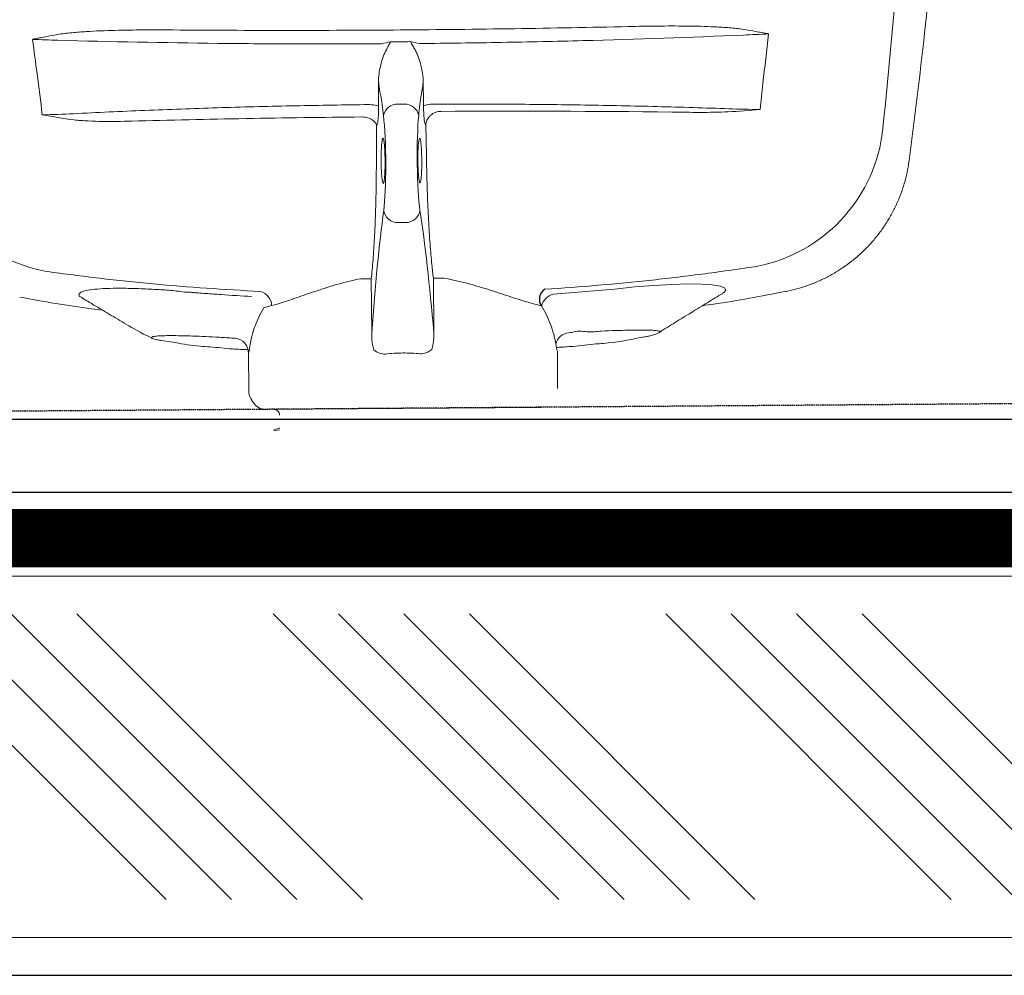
# Model space of a CAD drawing. Header units: millimetres. Extents: x 1277566 to 1493426, y 1039116 to 1145896.
# Tile 129 of 151: x 1404838 to 1405175, y 1133656 to 1133984. Entities that reach past the tile are written whole.
import ezdxf

# ---------------------------------------------------------------- set-up
doc = ezdxf.new("R2010")
doc.units = ezdxf.units.MM
doc.linetypes.add('11aa1PB-bd$0$11aa1PB-af$0$TRATTEGGIATA', pattern=[0.75, 0.5, -0.25])
for name, color, linetype, lineweight in [('CIVIL WALL HATCH', 7, 'Continuous', 5), ('CKD Equipments', 252, 'Continuous', 0), ('FRONT COUNTER', 214, 'Continuous', 18), ('PLASTER', 252, 'Continuous', 9), ('tile finish', 32, 'Continuous', 9)]:
    doc.layers.add(name, color=color, linetype=linetype, lineweight=lineweight)
for name, color, linetype in [('FAINTEQUIP', 253, 'Continuous'), ('kitchen equip1', 8, 'Continuous'), ('TEXT50', 7, 'Continuous')]:
    doc.layers.add(name, color=color, linetype=linetype)

# ---------------------------------------------------------------- blocks, each defined once
blk = doc.blocks.new('G$C4DC229AB')
at = {"linetype": 'Continuous', "lineweight": 0}
for p, q in [((473.7274041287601, 640.5722889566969), (473.7287915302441, 640.5850702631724)), ((535.0413144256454, 632.4629787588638), (535.040756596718, 632.458000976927)), ((548.1519939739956, 615.5083387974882), (548.1513136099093, 615.5085599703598)), ((571.6227456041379, 605.7388782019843), (571.7597850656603, 605.7333850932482)), ((576.0234019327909, 602.5521005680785), (575.730023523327, 602.7998436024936)), ((577.0521929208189, 601.5153798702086), (576.0234019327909, 602.5521005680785)), ((576.8499047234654, 601.7473810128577), (576.404620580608, 602.1679360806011)), ((607.8508065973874, 588.7900537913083), (597.4910741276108, 581.17581680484)), ((616.4488303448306, 587.8729700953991), (672.3185128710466, 511.8581356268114)), ((568.7652284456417, 584.5735022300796), (582.5114035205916, 568.5646712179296)), ((588.1095031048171, 567.606144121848), (589.1100223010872, 564.9725635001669)), ((617.1483601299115, 543.0654208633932), (602.1487963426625, 532.040982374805)), ((602.1487963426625, 532.040982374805), (599.9969587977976, 534.9687164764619)), ((614.7634653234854, 514.8777924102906), (629.7630291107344, 525.9022308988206)), ((676.2967632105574, 518.1121178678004), (674.9730342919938, 519.3764106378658)), ((675.2353267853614, 519.7964619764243), (676.7039373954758, 518.3937697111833)), ((676.2967632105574, 518.1121178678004), (676.3071860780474, 518.1021638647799)), ((616.915302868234, 511.9500583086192), (614.7634653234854, 514.8777924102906)), ((593.7491405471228, 511.1039547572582), (592.2736089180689, 513.1115246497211)), ((672.2778378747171, 505.4760391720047), (672.9016470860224, 506.9657807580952)), ((660.2672160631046, 495.7641329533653), (670.6269965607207, 503.3784052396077)), ((561.0622917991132, 499.1190145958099), (560.9079735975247, 498.7328320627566)), ((585.2543334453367, 498.8675941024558), (585.2652094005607, 498.8714158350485)), ((642.300874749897, 492.6024754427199), (644.5156770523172, 490.8613734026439)), ((560.8921679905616, 487.1796400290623), (559.631407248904, 488.8949982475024)), ((658.7452350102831, 489.0114784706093), (659.0490518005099, 488.5243910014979)), ((570.6625965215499, 485.4610972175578), (571.0771311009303, 485.4930851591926)), ((674.2600131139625, 468.8939267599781), (671.9630718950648, 473.2647145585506)), ((674.2600131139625, 468.8939267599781), (674.4107235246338, 468.5355921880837)), ((690.5678841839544, 420.8521953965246), (690.5728760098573, 420.85124104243))]:
    blk.add_line(p, q, dxfattribs=at)
at = {"linetype": 'Continuous', "lineweight": 0, "flags": 128}
blk.add_lwpolyline([(548.1380011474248, 615.4778598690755), (547.7522469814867, 615.6574955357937), (546.6217362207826, 615.732868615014), (546.2551019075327, 614.9405808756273), (546.6801465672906, 613.3536147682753), (547.9083388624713, 610.9161084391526), (549.8549866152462, 607.8068993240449), (552.5743483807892, 603.9484911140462), (555.8861110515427, 599.6099149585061), (559.8553051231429, 594.721462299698), (564.0951147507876, 589.7673552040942), (568.7635127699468, 584.5743771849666), (568.7635480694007, 584.5743291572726), (568.7635480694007, 584.5743291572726)], dxfattribs=at)
at = {"linetype": 'Continuous', "lineweight": 0}
for centre, radius, start, end in [((497.0376298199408, 580.1601169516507), 53.91630192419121, 47.38658765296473, 117.2557328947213), ((593.8587829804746, 583.8782127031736), 4.951872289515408, 219.7497538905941, 293.8630283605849), ((464.6776438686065, 582.7977949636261), 7.29177393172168, 287.949099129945, 288.2717857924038), ((586.2292769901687, 573.4516268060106), 6.140433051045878, 232.7370310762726, 287.8306234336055), ((620.6861911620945, 539.7313214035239), 6.427729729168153, 37.33129970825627, 75.51159090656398), ((627.6371192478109, 530.274069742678), 6.4277297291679, 357.1189870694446, 35.29927826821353), ((674.8175936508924, 519.1791731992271), 0.2500000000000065, 46.31528900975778, 127.2346877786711), ((588.2442165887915, 510.2730693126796), 4.928775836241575, 35.16230494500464, 118.3981860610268), ((672.3493696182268, 515.1932332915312), 2.000000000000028, 126.315288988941, 216.3152889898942), ((589.8372189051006, 508.10567186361), 4.928775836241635, 314.232391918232, 37.46827303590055), ((668.28966325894, 508.8969961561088), 4.999999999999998, 337.2790455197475, 36.31528898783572), ((667.6658491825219, 507.4072512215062), 4.999999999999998, 306.3152889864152, 337.2790455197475), ((568.3934205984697, 508.4541002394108), 18.58669435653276, 213.5384143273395, 228.5128488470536), ((563.4119417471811, 491.9474376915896), 4.858994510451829, 137.8802202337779, 218.9177356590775), ((662.9174901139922, 491.6189406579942), 4.920017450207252, 122.5932598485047, 212.0034352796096), ((645.4490342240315, 488.4997298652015), 5.171404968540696, 127.5001060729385, 202.1239411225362), ((564.9340241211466, 489.8765320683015), 4.858994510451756, 213.7128423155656, 294.7503577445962), ((582.1945344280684, 489.7175281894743), 18.61101203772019, 204.1344574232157, 219.0883088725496), ((629.308651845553, 400.194762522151), 53.91689462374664, 315.3752850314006, 25.24355037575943)]:
    blk.add_arc(centre, radius, start, end, dxfattribs=at)
for centre, major_axis, ratio, start_param, end_param in [((755.6735612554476, 625.7427205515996), (192.1217777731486, 141.2064211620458), 0.08748866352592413, 2.30972453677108, 2.586363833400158), ((750.0243602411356, 633.4288762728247), (192.1217777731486, 141.2064211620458), 0.08748866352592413, 3.696821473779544, 3.97346077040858), ((571.659306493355, 505.2866810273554), (16.11540557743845, 11.84456428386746), 0.08748866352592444, 3.824131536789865, 5.727956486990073), ((580.1270931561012, 493.7656311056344), (16.11540557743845, 11.84456428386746), 0.08748866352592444, 0.5552288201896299, 2.459053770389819), ((565.1263731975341, 500.6669137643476), (12.08655418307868, 8.883423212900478), 0.0874886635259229, 3.449035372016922, 3.87185766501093), ((489.8781704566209, 435.7269765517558), (95.08883290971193, 69.88876504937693), 0.08748866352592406, 0.6825388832, 0.7302650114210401), ((489.3250820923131, 436.4794941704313), (95.08883290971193, 69.88876504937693), 0.08748866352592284, 5.552920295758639, 5.600646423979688), ((573.7677019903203, 488.9097469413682), (12.08655418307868, 8.883423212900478), 0.08748866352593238, 2.41132764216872, 2.834152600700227)]:
    blk.add_ellipse(centre, major_axis=major_axis, ratio=ratio, start_param=start_param, end_param=end_param, dxfattribs=at)
for points, knots in [([(535.0969242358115, 632.518608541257), (535.0300674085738, 632.5857379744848), (534.0593556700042, 633.5604077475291), (532.0027137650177, 635.2567674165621), (528.9288975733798, 637.5757984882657), (525.6689911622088, 639.6461253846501), (522.2675924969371, 641.482363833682), (518.6170809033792, 643.1193815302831), (514.7411731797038, 644.512197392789), (510.6726013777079, 645.6161985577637), (506.5804793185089, 646.3861261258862), (502.4927215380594, 646.8292245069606), (498.4324449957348, 646.95492555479), (494.4218827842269, 646.7734675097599), (490.4821217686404, 646.2968209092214), (486.6338331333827, 645.5367135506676), (482.8941370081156, 644.510743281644), (479.2875684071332, 643.2212859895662), (476.2268241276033, 641.9118283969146), (474.4247266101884, 640.9379105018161), (473.7320045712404, 640.5635387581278)], [0, 0, 0, 0, 0.004299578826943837, 0.06242670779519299, 0.1206818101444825, 0.1790376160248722, 0.2374737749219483, 0.29597378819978, 0.3604418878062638, 0.4241876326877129, 0.4870968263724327, 0.5492227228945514, 0.6106058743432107, 0.6712756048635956, 0.7312507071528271, 0.7905402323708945, 0.8491464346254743, 0.9070627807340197, 0.9642751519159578, 1, 1, 1, 1]), ([(473.7430007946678, 640.5593968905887), (460.8284726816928, 633.5160633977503), (434.1662273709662, 618.9749912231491), (394.6168823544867, 595.4218041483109), (362.2338644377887, 575.2536825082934), (343.612555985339, 562.6541532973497), (344.7059335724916, 563.3880011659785)], [0, 0, 0, 0, 0.2783197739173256, 0.5745955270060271, 0.8708712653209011, 1, 1, 1, 1]), ([(555.6654318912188, 612.3676671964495), (554.7855296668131, 613.2902113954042), (548.1606081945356, 620.236190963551), (541.1555454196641, 626.8039683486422), (535.0808740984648, 632.4994332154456)], [0, 0, 0, 0, 0.1328170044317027, 1, 1, 1, 1]), ([(404.4375258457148, 587.4009564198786), (415.6377717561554, 594.431153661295), (426.8966639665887, 601.3379108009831), (449.532888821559, 614.9022863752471), (460.911982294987, 621.5608865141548), (472.3459674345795, 628.0901626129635)], [0, 0, 0, 0, 0.5, 0.5, 1, 1, 1, 1]), ([(533.5415684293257, 619.8392056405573), (537.7931749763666, 615.4728200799), (546.2963865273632, 606.7400505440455), (558.7386872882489, 593.2124327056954), (570.9660817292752, 579.4060068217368), (578.8855152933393, 569.9428024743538), (582.8452316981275, 565.2112007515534)], [0, 0, 0, 0, 0.2495030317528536, 0.4990059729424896, 0.749503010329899, 1, 1, 1, 1]), ([(571.7599653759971, 605.7389268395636), (569.7850252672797, 606.542261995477), (565.8093867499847, 608.1594098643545), (559.7656681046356, 610.6553861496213), (553.866782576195, 613.1150020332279), (550.0106026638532, 614.7299977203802), (548.1828177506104, 615.4954870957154)], [0, 0, 0, 0, 0.2528454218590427, 0.5089885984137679, 0.767266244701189, 0.9999999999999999, 0.9999999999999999, 0.9999999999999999, 0.9999999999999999]), ([(589.3294548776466, 581.5469964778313), (589.3294351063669, 581.5470066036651), (587.8028276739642, 582.328866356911), (586.3203889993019, 585.8300373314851), (582.9389181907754, 589.3943838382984), (580.0878246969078, 593.2062408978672), (577.4669615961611, 596.5609388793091), (575.2452437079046, 599.550588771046), (573.4917268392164, 602.006102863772), (572.2232727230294, 603.9288169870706), (571.5287982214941, 605.1880092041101), (571.3188185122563, 605.8122347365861), (571.5465980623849, 605.7572573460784), (571.6227456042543, 605.7388782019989)], [0, 0, 0, 0, 1.33129117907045e-06, 0.1027940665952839, 0.2081409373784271, 0.3128483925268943, 0.4203724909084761, 0.5246478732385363, 0.6317688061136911, 0.7361117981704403, 0.84331135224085, 0.9476184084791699, 1, 1, 1, 1]), ([(575.747269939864, 602.8199074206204), (575.4571457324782, 603.0882399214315), (574.7045267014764, 603.7843284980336), (573.8220170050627, 604.5133632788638), (572.9561773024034, 605.1230089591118), (572.3720163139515, 605.50076268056), (571.8857982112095, 605.6999535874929), (571.7669544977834, 605.7486407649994)], [0, 0, 0, 0, 0.2160231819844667, 0.5603915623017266, 0.7639734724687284, 0.9423092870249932, 1, 1, 1, 1]), ([(587.7393690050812, 590.4314805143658), (587.1914031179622, 591.096906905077), (583.8354546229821, 595.1722275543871), (580.1423119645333, 598.6257529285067), (577.0521929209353, 601.5153798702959)], [0, 0, 0, 0, 0.1632819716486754, 1, 1, 1, 1]), ([(596.6562198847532, 580.1841177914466), (596.5641089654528, 580.2964921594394), (596.4719980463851, 580.4088665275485), (596.3798871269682, 580.5212408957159), (595.2658207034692, 581.8803904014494), (592.4864826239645, 585.2711540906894), (589.5053964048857, 588.4866612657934), (587.7192450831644, 590.4132685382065)], [-0.03314131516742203, -0.03314131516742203, -0.03314131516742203, -0.03314131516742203, 0, 0, 0, 0.4008387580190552, 1, 1, 1, 1]), ([(590.0515628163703, 580.7118087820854), (589.7996221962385, 580.9811987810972), (589.5476679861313, 581.2506033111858), (589.329519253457, 581.5474121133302), (589.3295074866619, 581.5474281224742)], [0, 0, 0, 0, 0.9999460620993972, 0.9999999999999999, 0.9999999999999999, 0.9999999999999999, 0.9999999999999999]), ([(597.4910741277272, 581.1758168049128), (597.2582048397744, 580.8796994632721), (597.1072987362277, 580.6903369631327), (596.6127267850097, 580.1311504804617), (596.2800354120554, 579.773911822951), (595.8620700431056, 579.3496486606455)], [0, 0, 0, 0, 0.5, 0.5, 1, 1, 1, 1]), ([(552.9011187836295, 498.1850253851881), (547.9239446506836, 505.0224766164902), (542.9905192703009, 511.8665834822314), (533.211378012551, 525.5681253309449), (528.3623036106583, 532.4304189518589), (518.7791342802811, 546.1317813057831), (514.0536249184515, 552.9584476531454), (504.7413126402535, 566.5552763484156), (500.1535965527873, 573.3267411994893), (495.6359647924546, 580.0705129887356)], [0, 0, 0, 0, 0.25, 0.25, 0.5, 0.5, 0.75, 0.75, 1, 1, 1, 1]), ([(508.0285127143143, 564.8727396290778), (506.175310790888, 567.5375347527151), (504.3108628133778, 570.1880363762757), (501.4705128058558, 574.121880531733), (500.5164486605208, 575.426020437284), (498.5807372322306, 578.0108324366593), (497.6008960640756, 579.2927784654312), (496.5867763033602, 580.5485405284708)], [0, 0, 0, 0, 0.4999999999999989, 0.4999999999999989, 0.7499999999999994, 0.7499999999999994, 1, 1, 1, 1]), ([(595.8620700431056, 579.3496486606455), (595.0376776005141, 578.5128344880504), (594.2575099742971, 577.6433499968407), (592.7818791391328, 575.8312463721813), (592.0866737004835, 574.888787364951), (590.7871466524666, 572.9323599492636), (590.1816859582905, 571.9166094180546), (589.0697606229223, 569.8152399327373), (588.5629424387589, 568.7293348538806), (588.1094955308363, 567.6061390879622)], [0, 0, 0, 0, 0.25, 0.25, 0.5, 0.5, 0.75, 0.75, 1, 1, 1, 1]), ([(466.924763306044, 575.8609001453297), (466.9042969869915, 575.923337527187), (466.8838363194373, 575.9857513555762), (466.8633793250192, 576.0481403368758), (466.8596209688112, 576.0596024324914), (466.8558627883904, 576.0710637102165), (466.8521046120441, 576.0825241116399)], [3.879133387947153e-15, 3.879133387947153e-15, 3.879133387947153e-15, 3.879133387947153e-15, 0.0002012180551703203, 0.0002012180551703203, 0.0002012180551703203, 0.0002381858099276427, 0.0002381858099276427, 0.0002381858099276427, 0.0002381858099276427]), ([(466.9638002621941, 575.8736691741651), (466.9325181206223, 575.9321626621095), (466.9012388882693, 575.9906513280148), (466.8699616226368, 576.0491346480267), (466.8640092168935, 576.0602646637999), (466.8580569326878, 576.0713945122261), (466.8521046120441, 576.0825241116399)], [0, 0, 0, 0, 0.0002027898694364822, 0.0002027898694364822, 0.0002027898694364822, 0.0002413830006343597, 0.0002413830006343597, 0.0002413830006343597, 0.0002413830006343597]), ([(470.6142784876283, 568.1993432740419), (469.9757764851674, 569.4670800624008), (469.3497395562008, 570.7397199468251), (468.4219992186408, 572.6526209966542), (468.1145334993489, 573.2908628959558), (467.6567670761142, 574.2494913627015), (467.504641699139, 574.5691947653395), (467.2790933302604, 575.0498924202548), (467.2042843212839, 575.2102847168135), (467.0944409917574, 575.451951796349), (467.058201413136, 575.5326779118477), (466.9880190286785, 575.6951882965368), (466.9531308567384, 575.776534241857), (466.924763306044, 575.8609001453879)], [0, 0, 0, 0, 0.5000000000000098, 0.5000000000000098, 0.7500000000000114, 0.7500000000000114, 0.8750000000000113, 0.8750000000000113, 0.9375000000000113, 0.9375000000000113, 0.9687500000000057, 0.9687500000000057, 1, 1, 1, 1]), ([(492.9928213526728, 535.592194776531), (490.9902844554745, 538.2321660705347), (489.0032694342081, 540.8791426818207), (485.075672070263, 546.197766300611), (483.134676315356, 548.8691271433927), (479.3258345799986, 554.2550146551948), (477.4559261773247, 556.9681148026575), (474.755962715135, 561.1047669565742), (473.8732732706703, 562.4954049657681), (472.5992883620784, 564.6064983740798), (472.1829711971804, 565.3146047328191), (471.3754479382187, 566.7443690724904), (470.9837547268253, 567.4657533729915), (470.6142784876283, 568.1993432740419)], [0, 0, 0, 0, 0.2499999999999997, 0.2499999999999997, 0.4999999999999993, 0.4999999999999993, 0.749999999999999, 0.749999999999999, 0.8749999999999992, 0.8749999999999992, 0.9374999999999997, 0.9374999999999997, 1, 1, 1, 1]), ([(472.2172748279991, 569.2966050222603), (483.4642826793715, 555.0846110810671), (494.7258585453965, 540.6048976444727), (508.8217644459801, 522.1595820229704), (511.6423626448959, 518.452553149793), (517.2692156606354, 511.025011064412), (520.0774788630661, 507.3018795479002), (528.4867663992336, 496.1043820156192), (534.0722973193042, 488.6019289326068), (539.6370319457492, 481.0617755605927)], [0, 0, 0, 0, 0.5000000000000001, 0.5000000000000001, 0.6250000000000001, 0.6250000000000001, 0.7500000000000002, 0.7500000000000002, 1, 1, 1, 1]), ([(589.1100223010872, 564.9725635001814), (589.4171259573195, 564.1927291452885), (590.0313827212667, 562.6329348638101), (590.97472745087, 559.8394498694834), (591.9653461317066, 556.7501435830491), (593.0185171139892, 553.4032399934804), (594.1488000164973, 549.8901204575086), (595.389705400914, 546.2228772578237), (596.79263803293, 542.3984624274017), (598.3088003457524, 538.6183212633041), (599.4595970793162, 536.130430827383), (599.9969587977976, 534.9687164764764)], [0, 0, 0, 0, 0.1108621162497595, 0.2217420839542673, 0.3362081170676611, 0.4506858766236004, 0.5616275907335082, 0.6725700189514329, 0.7864274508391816, 0.9002728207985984, 1, 1, 1, 1]), ([(622.2943072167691, 545.9546382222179), (621.6405217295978, 545.7055697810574), (619.7640884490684, 544.9907170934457), (618.180315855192, 543.8249876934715), (617.1483601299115, 543.0654208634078)], [0, 0, 0, 0, 0.3484192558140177, 0.9999999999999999, 0.9999999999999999, 0.9999999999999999, 0.9999999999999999]), ([(632.8830761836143, 533.9883151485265), (631.5320753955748, 535.4449467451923), (630.2585785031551, 536.9834233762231), (627.8721897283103, 540.2302812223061), (626.7840429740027, 541.904995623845), (625.7971494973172, 543.6292423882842)], [0, 0, 0, 0, 0.5, 0.5, 1, 1, 1, 1]), ([(585.5373334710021, 409.6798154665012), (578.0085208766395, 420.2546470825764), (570.4169990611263, 430.8321749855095), (555.145995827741, 451.9407195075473), (547.4633879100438, 462.4762502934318), (535.8687393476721, 478.2514037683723), (531.9924413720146, 483.5045509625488), (524.229426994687, 493.9836140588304), (520.3410835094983, 499.211748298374), (508.655560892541, 514.8619872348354), (500.8378922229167, 525.2499324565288), (492.9928213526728, 535.592194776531)], [0, 0, 0, 0, 0.25, 0.25, 0.5, 0.5, 0.625, 0.625, 0.75, 0.75, 1, 1, 1, 1]), ([(602.148796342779, 532.0409823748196), (601.0368124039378, 531.016091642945), (599.1940272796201, 529.3176377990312), (596.1272666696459, 526.6390636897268), (593.2815526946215, 524.2122910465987), (590.1833966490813, 521.6330092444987), (586.8892290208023, 518.9475803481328), (583.4545996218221, 516.200687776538), (579.8746844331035, 513.3878695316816), (576.1417414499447, 510.5003609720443), (573.5518045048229, 508.5377209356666), (572.2568367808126, 507.5564014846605)], [0, 0, 0, 0, 0.1578809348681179, 0.2616410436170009, 0.3654014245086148, 0.4721601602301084, 0.5789187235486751, 0.682679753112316, 0.7864408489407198, 0.893220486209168, 0.9999999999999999, 0.9999999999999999, 0.9999999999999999, 0.9999999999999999]), ([(629.7630291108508, 525.9022308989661), (630.3526675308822, 526.3342194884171), (631.4310996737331, 527.1243145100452), (632.8958690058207, 528.4624338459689), (633.6677421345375, 529.4522068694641), (634.0567247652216, 529.9509993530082)], [0, 0, 0, 0, 0.3743728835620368, 0.6847175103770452, 1, 1, 1, 1]), ([(582.4716954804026, 493.6583308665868), (584.3971104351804, 495.0278548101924), (587.611554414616, 497.3142492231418), (592.0058246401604, 500.3564372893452), (595.7265487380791, 502.8911314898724), (599.3609267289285, 505.3184408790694), (602.846418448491, 507.5972159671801), (606.1280497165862, 509.6921863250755), (609.2147326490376, 511.6098059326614), (612.1316299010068, 513.3689153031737), (613.8861854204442, 514.3748325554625), (614.7634653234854, 514.877792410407)], [0, 0, 0, 0, 0.1554314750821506, 0.2594899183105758, 0.3635482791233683, 0.4706488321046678, 0.5777497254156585, 0.6818028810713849, 0.7858567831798, 0.8929281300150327, 1, 1, 1, 1]), ([(616.9153028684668, 511.9500583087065), (617.8636156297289, 511.0903596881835), (619.8664670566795, 509.2746627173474), (622.964375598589, 506.7427270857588), (626.1690684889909, 504.2763955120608), (629.3303202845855, 501.9706626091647), (632.3696022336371, 499.8260594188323), (635.2177465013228, 497.8433994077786), (637.8537902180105, 495.989052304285), (640.2778580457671, 494.2310212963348), (641.6265760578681, 493.1452916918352), (642.300874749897, 492.6024754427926)], [0, 0, 0, 0, 0.09972725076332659, 0.2106255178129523, 0.321535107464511, 0.4354250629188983, 0.5493148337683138, 0.6602964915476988, 0.7712678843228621, 0.8856441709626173, 1, 1, 1, 1]), ([(566.0909928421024, 500.3204199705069), (566.2688143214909, 500.5396544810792), (566.6238228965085, 500.9773413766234), (567.9607146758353, 502.1690223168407), (569.7171106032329, 503.5966020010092), (571.5116638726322, 504.9567506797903), (573.3245153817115, 506.2634615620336), (575.0949694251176, 507.4732457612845), (576.7203596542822, 508.4797180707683), (577.6853351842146, 509.0157516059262), (577.8599955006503, 509.0381413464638), (577.8830656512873, 509.041098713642)], [0, 0, 0, 0, 0.1287296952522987, 0.2570001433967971, 0.3850413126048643, 0.5130343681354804, 0.5933538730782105, 0.7219335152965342, 0.8509563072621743, 0.9803134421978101, 1, 1, 1, 1]), ([(577.8830656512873, 509.041098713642), (578.0611769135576, 509.0948596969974), (578.4488342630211, 509.2118699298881), (578.2035645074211, 508.7644632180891), (577.332810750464, 507.8764968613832), (575.8662917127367, 506.6102971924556), (574.1844578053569, 505.2719497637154), (573.030308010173, 504.4129565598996), (572.5591589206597, 504.0622968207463)], [0, 0, 0, 0, 0.1540686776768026, 0.3353289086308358, 0.515992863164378, 0.6961543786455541, 0.8759635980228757, 1, 1, 1, 1]), ([(572.5591589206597, 504.0622968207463), (572.3437972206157, 503.9049389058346), (571.4415196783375, 503.2456735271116), (570.533299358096, 502.6133388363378), (569.5618698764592, 501.9594184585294), (569.2694179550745, 501.7756367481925), (568.9783490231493, 501.5927241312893)], [0, 0, 0, 0, 0.17080492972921, 0.7156028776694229, 0.7169477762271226, 1, 1, 1, 1]), ([(554.5550307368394, 500.1880761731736), (554.7714598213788, 499.9466996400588), (555.0059083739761, 499.7283211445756), (555.5087918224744, 499.3349400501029), (555.7799182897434, 499.15892855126), (556.3360527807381, 498.8626147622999), (556.6225494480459, 498.7405705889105), (557.2119815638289, 498.5473990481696), (557.5075784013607, 498.4787280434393), (558.098401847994, 498.3934087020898), (558.3964455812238, 498.3769794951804), (558.9754130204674, 498.3954744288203), (559.2574747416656, 498.4297806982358), (559.8073773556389, 498.5464175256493), (560.0765604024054, 498.6295035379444), (560.4608377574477, 498.7880593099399), (560.5860727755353, 498.8466670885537), (560.8295644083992, 498.9747794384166), (560.9490398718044, 499.0450675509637), (561.062291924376, 499.119014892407)], [0, 0, 0, 0, 0.1250000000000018, 0.1250000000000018, 0.2500000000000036, 0.2500000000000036, 0.3750000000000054, 0.3750000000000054, 0.5000000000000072, 0.5000000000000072, 0.625000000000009, 0.625000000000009, 0.7500000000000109, 0.7500000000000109, 0.8750000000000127, 0.8750000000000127, 0.9375000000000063, 0.9375000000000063, 1, 1, 1, 1]), ([(568.9783490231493, 501.5927241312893), (568.6834236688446, 501.4001067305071), (567.7769883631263, 500.8081087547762), (566.7284755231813, 500.2386959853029), (565.956410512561, 499.9419615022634), (566.0461502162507, 500.1943181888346), (566.0909928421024, 500.3204199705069)], [0, 0, 0, 0, 0.1384749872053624, 0.4255945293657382, 0.7129715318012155, 1, 1, 1, 1]), ([(560.9079709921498, 498.7328305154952), (560.8595573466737, 498.6116765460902), (560.7070077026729, 498.4183343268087), (560.1930256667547, 497.8868500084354), (559.8455358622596, 497.5631722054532), (558.9699877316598, 496.8006515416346), (558.4651331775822, 496.3820455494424), (557.3248116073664, 495.4733210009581), (556.7190653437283, 495.0068934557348), (556.0806312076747, 494.5307312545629)], [0, 0, 0, 0, 0.25, 0.25, 0.5, 0.5, 0.75, 0.75, 1, 1, 1, 1]), ([(573.5097232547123, 490.1079782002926), (573.5318374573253, 490.1700835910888), (573.5993161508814, 490.3595903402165), (574.4667148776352, 491.2029085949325), (575.9567050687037, 492.4881026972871), (577.6589813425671, 493.8322633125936), (579.4745495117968, 495.1927143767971), (581.3354653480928, 496.5187111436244), (583.2485892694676, 497.7860217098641), (584.7782397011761, 498.7033653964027), (585.2942658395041, 498.9095470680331), (585.5437049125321, 499.0092121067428)], [0, 0, 0, 0, 0.06094926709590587, 0.1859789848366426, 0.3106780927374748, 0.434943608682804, 0.5125613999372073, 0.6362785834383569, 0.7600310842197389, 0.8840027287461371, 1, 1, 1, 1]), ([(585.5437049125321, 499.0092121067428), (585.5650302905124, 499.0190371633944), (585.9025938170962, 499.1745598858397), (585.9340981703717, 498.9923895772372), (585.5278485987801, 498.4198746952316), (584.3802484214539, 497.3409776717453), (582.7145380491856, 495.9522428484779), (581.1543902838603, 494.7434958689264), (580.2407372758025, 494.0679689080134), (580.0231112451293, 493.9070629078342)], [0, 0, 0, 0, 0.01255208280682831, 0.1986893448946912, 0.3850477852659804, 0.5712562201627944, 0.757017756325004, 0.9421232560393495, 0.9999999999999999, 0.9999999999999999, 0.9999999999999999, 0.9999999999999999]), ([(580.0231112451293, 493.9070629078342), (579.5407076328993, 493.5569433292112), (578.3590853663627, 492.6993438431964), (576.5544194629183, 491.4766732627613), (574.88034282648, 490.4374020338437), (573.7701635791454, 489.8729306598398), (573.2801764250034, 489.7522948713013), (573.4515603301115, 490.0178546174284), (573.5097232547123, 490.1079782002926)], [0, 0, 0, 0, 0.1320981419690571, 0.3235674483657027, 0.5154138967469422, 0.7078117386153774, 0.9008394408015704, 1, 1, 1, 1]), ([(644.515670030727, 490.8613676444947), (645.722993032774, 490.9588260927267), (646.9108440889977, 491.118368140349), (649.2489717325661, 491.5524144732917), (650.3988410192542, 491.8269916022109), (652.6539729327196, 492.4832273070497), (653.7612475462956, 492.8654937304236), (655.9306992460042, 493.7326794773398), (656.9933079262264, 494.2176359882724), (658.0380599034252, 494.7546152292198)], [0, 0, 0, 0, 0.25, 0.25, 0.5, 0.5, 0.75, 0.75, 1, 1, 1, 1]), ([(658.0380599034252, 494.7546152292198), (658.567756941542, 495.0268677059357), (659.0081229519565, 495.2377904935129), (659.6896311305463, 495.5429429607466), (659.9151293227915, 495.6303173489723), (660.267216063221, 495.7641329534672)], [0, 0, 0, 0, 0.5, 0.5, 1, 1, 1, 1]), ([(666.1635319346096, 483.6848710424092), (664.8579957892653, 485.9646092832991), (662.67738608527, 489.7724083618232), (660.2691760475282, 493.4399104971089), (659.3027670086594, 494.911670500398)], [0, 0, 0, 0, 0.5987023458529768, 1, 1, 1, 1]), ([(549.5474311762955, 489.6600518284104), (550.0123103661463, 489.9331491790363), (550.4573960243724, 490.1881158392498), (551.2873798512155, 490.6499577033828), (551.6736064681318, 490.8576843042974), (552.7480624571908, 491.4129518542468), (553.3529084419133, 491.6932582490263), (553.8417482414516, 491.8800253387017)], [0, 0, 0, 0, 0.2500000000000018, 0.2500000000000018, 0.5000000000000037, 0.5000000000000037, 1, 1, 1, 1]), ([(549.5474311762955, 489.6600518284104), (548.7726786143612, 489.1182511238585), (548.0592752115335, 488.5088483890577), (546.7112881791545, 487.2004589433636), (546.0776574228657, 486.5014450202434), (544.8792645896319, 485.0487143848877), (544.3106317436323, 484.2921243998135), (543.5109018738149, 483.1108312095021), (543.2539600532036, 482.7100867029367), (542.7687358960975, 481.8884386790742), (542.5391299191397, 481.4683422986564), (542.3404748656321, 481.0278306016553)], [0, 0, 0, 0, 0.25, 0.25, 0.5, 0.5, 0.75, 0.75, 0.875, 0.875, 1, 1, 1, 1]), ([(640.6583928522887, 486.5521198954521), (643.9790317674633, 481.3811166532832), (650.6203086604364, 471.0391116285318), (660.1365313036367, 455.2696677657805), (669.3474425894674, 439.3361809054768), (675.1669166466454, 428.5710829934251), (678.0766532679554, 423.1885347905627)], [0, 0, 0, 0, 0.2495027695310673, 0.499005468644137, 0.7495027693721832, 1, 1, 1, 1]), ([(659.0490518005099, 488.5243910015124), (659.9066841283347, 487.1572266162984), (661.6469379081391, 484.3830623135), (664.2040998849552, 480.4262916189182), (666.6608024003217, 476.7148232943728), (668.9078923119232, 473.4216978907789), (670.9217346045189, 470.5791528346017), (672.6090157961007, 468.319610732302), (673.9498460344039, 466.670295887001), (674.88307418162, 465.7063529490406), (675.4013070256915, 465.4349566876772), (675.469011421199, 465.8842838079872), (675.1294798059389, 466.982573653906), (674.5525130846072, 468.2509225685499), (674.2600131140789, 468.8939267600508)], [0, 0, 0, 0, 0.08207754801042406, 0.1665466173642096, 0.2486247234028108, 0.3330709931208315, 0.4154079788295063, 0.5001275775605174, 0.582518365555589, 0.6672864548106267, 0.7498339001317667, 0.8347659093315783, 0.9162326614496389, 0.9999999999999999, 0.9999999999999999, 0.9999999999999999, 0.9999999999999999]), ([(565.2103346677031, 482.1078655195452), (565.8554365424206, 482.575091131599), (566.4814755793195, 483.0140134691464), (567.6893503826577, 483.8311818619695), (568.2396452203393, 484.1880952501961), (569.228918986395, 484.7961837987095), (569.6416268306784, 485.0312355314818), (570.3024084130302, 485.3631710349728), (570.5325034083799, 485.4510594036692), (570.6625975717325, 485.4610980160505)], [0, 0, 0, 0, 0.25, 0.25, 0.5, 0.5, 0.75, 0.75, 1, 1, 1, 1]), ([(571.6191561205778, 479.8562228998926), (571.4434124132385, 480.1287137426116), (571.2860399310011, 480.4060795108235), (571.0059531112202, 480.970010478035), (570.8825793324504, 481.2591412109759), (570.6790988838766, 481.8254743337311), (570.597721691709, 482.1045825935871), (570.4746894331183, 482.6548955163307), (570.4346048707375, 482.9192325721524), (570.3943092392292, 483.4261283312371), (570.39438392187, 483.6708421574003), (570.433200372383, 484.1254638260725), (570.4715182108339, 484.3365277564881), (570.5844235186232, 484.7275095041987), (570.6596367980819, 484.9081443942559), (570.7976289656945, 485.1494873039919), (570.8479242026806, 485.2252849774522), (570.956571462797, 485.3668054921), (571.0155812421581, 485.4331847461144), (571.0771314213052, 485.4930851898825)], [0, 0, 0, 0, 0.1249999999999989, 0.1249999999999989, 0.2499999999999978, 0.2499999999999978, 0.3749999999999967, 0.3749999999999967, 0.4999999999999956, 0.4999999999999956, 0.6249999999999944, 0.6249999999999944, 0.7499999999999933, 0.7499999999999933, 0.8749999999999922, 0.8749999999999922, 0.9374999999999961, 0.9374999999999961, 1, 1, 1, 1]), ([(643.7592874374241, 485.2323994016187), (645.6613049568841, 482.2716956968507), (647.5437660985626, 479.2995203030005), (650.3377375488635, 474.8246244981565), (651.7272449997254, 472.5830958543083), (653.3352466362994, 469.9608346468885), (654.1359740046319, 468.6479172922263), (654.4784413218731, 468.0848554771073), (654.7065969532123, 467.7093958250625), (654.8200241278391, 467.5211989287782), (654.9345206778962, 467.3338099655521)], [0, 0, 0, 0, 0.4999999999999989, 0.4999999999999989, 0.7499999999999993, 0.8749999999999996, 0.9374999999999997, 0.9687499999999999, 0.9687499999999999, 1, 1, 1, 1]), ([(671.9630718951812, 473.2647145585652), (670.7171687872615, 475.8242403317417), (669.0046456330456, 479.3423687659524), (666.7821631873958, 482.7610573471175), (666.1765918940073, 483.6925651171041)], [0, 0, 0, 0, 0.7275248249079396, 0.9999999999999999, 0.9999999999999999, 0.9999999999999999, 0.9999999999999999]), ([(542.3404748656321, 481.0278306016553), (542.1177384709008, 480.5339192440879), (541.89347785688, 480.0439916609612), (541.4439207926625, 479.0677178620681), (541.2186732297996, 478.5815194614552), (540.9945367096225, 478.0960109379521)], [0, 0, 0, 0, 0.5, 0.5, 1, 1, 1, 1]), ([(562.0126739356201, 480.7628562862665), (561.6884468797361, 480.3520076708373), (561.2402806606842, 479.8583445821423), (560.3894107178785, 478.9984980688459), (560.0757927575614, 478.691840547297), (559.387090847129, 478.0374547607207), (559.0108012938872, 477.6887162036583), (558.61129483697, 477.3264975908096)], [0, 0, 0, 0, 0.500000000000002, 0.500000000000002, 0.750000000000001, 0.750000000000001, 1, 1, 1, 1]), ([(548.2224305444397, 473.0255868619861), (548.7029154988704, 473.0837654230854), (549.172292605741, 473.1775376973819), (550.1004124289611, 473.3951342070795), (550.5587389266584, 473.5204860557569), (551.9215947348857, 473.9299756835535), (552.8157642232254, 474.2474759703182), (554.5594974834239, 474.9572281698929), (555.4110921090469, 475.350883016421), (557.0642822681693, 476.247371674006), (557.86330134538, 476.7491159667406), (558.61129483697, 477.3264975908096)], [0, 0, 0, 0, 0.1250000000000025, 0.1250000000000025, 0.2500000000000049, 0.2500000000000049, 0.5000000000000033, 0.5000000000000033, 0.7500000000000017, 0.7500000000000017, 1, 1, 1, 1]), ([(628.795284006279, 398.8927995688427), (623.7064542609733, 405.2197184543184), (618.6147235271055, 411.6185171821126), (608.4257878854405, 424.556055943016), (603.3285820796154, 431.0948005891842), (593.1288667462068, 444.3108146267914), (588.0211163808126, 450.9951469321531), (577.8533642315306, 464.4326308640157), (572.7906881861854, 471.1890419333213), (567.749131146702, 477.9829603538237)], [0, 0, 0, 0, 0.2500000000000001, 0.2500000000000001, 0.5000000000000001, 0.5000000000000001, 0.7500000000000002, 0.7500000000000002, 1, 1, 1, 1]), ([(571.7739028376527, 479.6245647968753), (575.7003373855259, 474.3127016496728), (579.6366337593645, 469.0095394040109), (587.5221010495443, 458.4298171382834), (591.4705206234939, 453.15425585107), (603.3328060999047, 437.3703940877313), (611.2636727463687, 426.9048511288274), (619.217253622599, 416.4964304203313)], [0, 0, 0, 0, 0.2500000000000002, 0.2500000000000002, 0.5000000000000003, 0.5000000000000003, 1, 1, 1, 1]), ([(548.2224305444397, 473.0255868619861), (547.684472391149, 472.9604492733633), (547.1498626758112, 472.8926672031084), (546.0837531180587, 472.7550451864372), (545.5524090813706, 472.6852077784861), (545.0220555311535, 472.6162254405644)], [0, 0, 0, 0, 0.5, 0.5, 1, 1, 1, 1]), ([(547.4476655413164, 470.4349426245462), (550.2207305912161, 466.6464917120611), (552.9843099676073, 462.8543701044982), (558.4925319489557, 455.2627992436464), (561.2384321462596, 451.4615826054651), (569.4264491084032, 440.076648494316), (574.8250976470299, 432.5031728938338), (590.8444714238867, 409.8312383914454), (601.2889765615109, 394.7811920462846), (611.5031003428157, 379.794371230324)], [0, 0, 0, 0, 0.125, 0.125, 0.25, 0.25, 0.4999999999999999, 0.4999999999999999, 1, 1, 1, 1]), ([(654.9345206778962, 467.3338099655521), (654.9344909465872, 467.3336230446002), (654.9344403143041, 467.3334479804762), (654.9343621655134, 467.3333051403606), (654.9343052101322, 467.3332010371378), (654.9342324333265, 467.3331127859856), (654.9341464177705, 467.3330480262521)], [3.828358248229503e-16, 3.828358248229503e-16, 3.828358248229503e-16, 3.828358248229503e-16, 7.213519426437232e-07, 7.213519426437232e-07, 7.213519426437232e-07, 1.245672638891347e-06, 1.245672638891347e-06, 1.245672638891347e-06, 1.245672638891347e-06]), ([(654.9341535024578, 467.3330497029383), (654.934213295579, 467.3329335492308), (654.9343791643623, 467.3326113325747), (654.9345706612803, 467.3322794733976), (654.9347207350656, 467.3320765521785), (654.9347325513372, 467.3320605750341)], [0, 0, 0, 0, 0.3418015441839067, 0.9481761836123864, 1, 1, 1, 1]), ([(654.9347325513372, 467.3320605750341), (654.9347443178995, 467.3320445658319), (656.0022781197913, 465.8795879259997), (657.6238131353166, 462.5519246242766), (660.7308109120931, 457.7457703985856), (663.9007372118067, 452.7701807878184), (667.1437214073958, 448.060376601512), (670.1444294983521, 443.9707992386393), (672.7835855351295, 440.6953387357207), (675.0111375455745, 438.294375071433), (676.7301911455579, 436.8807102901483), (677.8600860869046, 436.5686782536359), (678.381489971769, 437.0907823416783), (678.2737953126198, 438.1306274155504), (678.2354216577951, 438.5011439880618)], [0, 0, 0, 0, 8.540289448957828e-07, 0.07748290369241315, 0.1564442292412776, 0.2513864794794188, 0.3491781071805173, 0.4446523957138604, 0.543049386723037, 0.6403726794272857, 0.7407674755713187, 0.8403273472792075, 0.9431055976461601, 1, 1, 1, 1]), ([(678.2947027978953, 438.5456393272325), (678.1556045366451, 440.0498327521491), (677.8307572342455, 443.5626960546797), (677.3026163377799, 449.4003374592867), (676.6834778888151, 456.3369103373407), (676.2554851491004, 461.2549993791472), (675.4222799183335, 465.8119141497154)], [0, 0, 0, 0, 0.1790667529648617, 0.418188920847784, 0.6906260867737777, 1, 1, 1, 1]), ([(690.6191848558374, 420.8780095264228), (686.9970088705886, 428.376067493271), (682.8247739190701, 437.0127708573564), (678.1786861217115, 445.3998834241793), (677.5661553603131, 446.5056232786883)], [0, 0, 0, 0, 0.8681620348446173, 0.9999999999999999, 0.9999999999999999, 0.9999999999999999, 0.9999999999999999]), ([(619.217253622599, 416.4964304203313), (621.2199691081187, 413.8755850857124), (623.187895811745, 411.2323135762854), (626.0342186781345, 407.1932883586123), (626.9654306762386, 405.8341397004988), (628.3144218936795, 403.7662236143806), (628.7560828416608, 403.0718794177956), (629.6162753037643, 401.6684090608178), (630.0351048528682, 400.959479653), (630.4349892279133, 400.2382861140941)], [0, 0, 0, 0, 0.4999999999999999, 0.4999999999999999, 0.7499999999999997, 0.7499999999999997, 0.8749999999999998, 0.8749999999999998, 1, 1, 1, 1]), ([(609.9724588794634, 378.5890781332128), (609.38023850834, 379.1635844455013), (608.8075251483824, 379.7545349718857), (607.6828633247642, 380.9541956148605), (607.1313602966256, 381.5632750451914), (605.4980844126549, 383.4089348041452), (604.4371611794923, 384.6636186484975), (601.3007130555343, 388.4693551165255), (599.2711926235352, 391.0618300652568), (595.2693900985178, 396.3030251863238), (593.2990034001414, 398.9533168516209), (589.3935789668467, 404.2920269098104), (587.459358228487, 406.9801748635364), (585.5373334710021, 409.6798154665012)], [0, 0, 0, 0, 0.06250000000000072, 0.06250000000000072, 0.1250000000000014, 0.1250000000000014, 0.2500000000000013, 0.2500000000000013, 0.5000000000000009, 0.5000000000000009, 0.7500000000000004, 0.7500000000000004, 1, 1, 1, 1]), ([(616.218310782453, 372.7399694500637), (616.1458241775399, 372.7925834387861), (616.0783258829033, 372.8506876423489), (615.9435235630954, 372.9671189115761), (615.8769664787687, 373.0262673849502), (615.6781000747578, 373.2046117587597), (615.5466590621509, 373.3247763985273), (615.1530976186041, 373.6861633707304), (614.8919371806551, 373.9284969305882), (614.1093004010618, 374.6566486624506), (613.588985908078, 375.1439668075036), (612.0313652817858, 376.6104663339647), (610.997681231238, 377.5945214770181), (609.9724588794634, 378.5890781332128)], [0, 0, 0, 0, 0.03125000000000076, 0.03125000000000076, 0.06250000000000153, 0.06250000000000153, 0.1249999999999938, 0.1249999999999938, 0.2499999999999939, 0.2499999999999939, 0.4999999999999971, 0.4999999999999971, 1, 1, 1, 1]), ([(616.218310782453, 372.7399694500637), (616.269905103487, 372.7031157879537), (616.3214799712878, 372.6662735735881), (616.3730337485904, 372.6294414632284), (616.3828605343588, 372.6224208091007), (616.3926865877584, 372.6154005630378), (616.4025118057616, 372.6083805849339)], [3.865993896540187e-16, 3.865993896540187e-16, 3.865993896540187e-16, 3.865993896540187e-16, 0.0001941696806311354, 0.0001941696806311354, 0.0001941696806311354, 0.0002311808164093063, 0.0002311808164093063, 0.0002311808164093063, 0.0002311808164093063])]:
    blk.add_open_spline(points, degree=3, knots=knots, dxfattribs=at)
for points in [[(481.7447899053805, 584.486278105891), (484.3607904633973, 585.9455500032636), (486.9661931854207, 587.4212726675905), (489.5631635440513, 588.9093467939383)], [(495.6359647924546, 580.0705129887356), (493.665929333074, 582.9927838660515), (491.6382735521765, 585.9439085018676), (489.5631635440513, 588.9093467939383)], [(496.5867763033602, 580.5485405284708), (494.3156166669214, 583.3691040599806), (491.9590701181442, 586.1466275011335), (489.5631635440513, 588.9093467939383)], [(466.8521046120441, 576.0825241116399), (471.8326860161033, 578.861740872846), (476.7926126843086, 581.6705845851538), (481.7447899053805, 584.486278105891)], [(466.8521046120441, 576.0825241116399), (468.6425778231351, 573.7890693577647), (470.432587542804, 571.5250041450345), (472.2172748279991, 569.2966050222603)], [(554.2617081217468, 500.5478860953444), (538.6178208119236, 521.9538470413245), (523.206776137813, 543.3954680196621), (508.0285127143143, 564.8727396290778)], [(572.2568421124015, 507.556405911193), (568.5286080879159, 504.7441765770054), (564.79709155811, 501.9317129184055), (561.062291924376, 499.119014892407)], [(554.5550307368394, 500.1880761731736), (554.4516175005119, 500.3034096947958), (554.3538483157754, 500.4233504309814), (554.2617081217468, 500.5478860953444)], [(556.0806312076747, 494.5307312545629), (553.9035840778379, 492.907028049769), (551.7258494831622, 491.2834685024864), (549.5474311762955, 489.6600518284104)], [(571.0771314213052, 485.4930851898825), (574.8765250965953, 488.2178982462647), (578.6747149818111, 490.9396478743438), (582.4717012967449, 493.6583346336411)], [(539.6370319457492, 481.0617755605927), (540.0752141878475, 480.0667219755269), (540.5305934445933, 479.0783073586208), (540.9945367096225, 478.0960109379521)], [(558.61129483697, 477.3264975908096), (560.8110409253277, 478.9209688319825), (563.0107209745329, 480.5147592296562), (565.2103346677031, 482.1078655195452)], [(571.6191561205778, 479.8562228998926), (571.6670540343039, 479.7765331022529), (571.7186452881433, 479.6993197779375), (571.7739028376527, 479.6245647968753)], [(545.0220555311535, 472.6162254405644), (543.6818117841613, 474.4443835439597), (542.339210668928, 476.271107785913), (540.9945367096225, 478.0960109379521)], [(547.4476655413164, 470.4349426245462), (546.6286806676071, 471.1502935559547), (545.8211690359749, 471.8800839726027), (545.0220555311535, 472.6162254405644)], [(635.4110084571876, 390.4713885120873), (633.2026734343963, 393.3327084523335), (630.9938169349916, 396.144490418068), (628.795284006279, 398.8927995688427)], [(630.4349892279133, 400.2382861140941), (632.2080766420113, 397.0405137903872), (633.835848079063, 393.7661166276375), (635.4110084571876, 390.4713885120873)], [(635.4110084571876, 390.4713885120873), (631.912242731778, 387.2946528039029), (628.4499486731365, 384.0725663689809), (625.0450806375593, 380.7851557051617)], [(611.5031003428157, 379.794371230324), (613.1052656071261, 377.4127525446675), (614.7399571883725, 375.0152434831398), (616.4025118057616, 372.6083805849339)], [(625.0450806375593, 380.7851557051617), (622.1512206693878, 378.0759788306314), (619.2668828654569, 375.3540567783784), (616.4025118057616, 372.6083805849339)]]:
    blk.add_open_spline(points, degree=3, dxfattribs=at)
at = {"layer": 'FAINTEQUIP', "color": 4, "linetype": '11aa1PB-bd$0$11aa1PB-af$0$TRATTEGGIATA'}
blk.add_line((774.1379720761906, 373.1037749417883, 0.03990826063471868), (507.6352756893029, 735.7004004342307, 0.03990826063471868), dxfattribs=at)
at = {"layer": 'TEXT50'}
blk.add_arc((584.2716870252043, 569.058842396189), 4.103549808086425, 249.6584950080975, 339.2671340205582, dxfattribs=at)

msp = doc.modelspace()

# ---------------------------------------------------------------- hatches: boundary and pattern name
at = {"layer": 'CIVIL WALL HATCH'}
h = msp.add_hatch(dxfattribs=at)
h.set_pattern_fill('ANSI34', color=256, scale=5, angle=90)
h.set_pattern_definition([(135, (217499.5531200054, -46618.93320748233), (-67.35192090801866, -67.35192090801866), []), (135, (217499.5531200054, -46596.48255748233), (-67.35192090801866, -67.35192090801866), []), (135, (217499.5531200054, -46574.03190748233), (-67.35192090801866, -67.35192090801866), []), (135, (217499.5531200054, -46551.58120748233), (-67.35192090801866, -67.35192090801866), [])])
h.paths.add_polyline_path([(1401842.30870866, 1133780.444186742), (1405770.301436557, 1133780.444186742), (1405770.301436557, 1133682.451458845), (1401842.30870866, 1133682.451458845)])

# ---------------------------------------------------------------- linework, layer by layer
for p, q in [((1401816.305072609, 1133806.447822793), (1405796.305072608, 1133806.447822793)), ((1401816.305072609, 1133656.447822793), (1405796.305072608, 1133656.447822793))]:
    msp.add_line(p, q)
at = {"layer": 'FRONT COUNTER', "const_width": 20}
msp.add_lwpolyline([(1403586.453508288, 1133806.44852972), (1403586.557195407, 1135756.510671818), (1400713.851065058, 1135756.911327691), (1400713.879408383, 1138178.959877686), (1406977.399539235, 1138178.959877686), (1406977.399539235, 1133806.447822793), (1406276.305072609, 1133806.447822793), (1406276.305072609, 1133911.44782282), (1405796.305072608, 1133911.44782282), (1405796.305072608, 1133806.447822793), (1403586.453514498, 1133806.565323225)], dxfattribs=at)
at = {"layer": 'kitchen equip1'}
for p, q in [((1405763.071900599, 1133847.119167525), (1403607.271163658, 1133847.119167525)), ((1405763.071900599, 1133822.119167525), (1403607.271163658, 1133822.119167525))]:
    msp.add_line(p, q, dxfattribs=at)
at = {"layer": 'PLASTER'}
msp.add_lwpolyline([(1401829.306890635, 1133793.446004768), (1405783.303254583, 1133793.446004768), (1405783.303254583, 1133669.449640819), (1401829.306890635, 1133669.449640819)], close=True, dxfattribs=at)
at = {"layer": 'tile finish'}
msp.add_lwpolyline([(1401816.305072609, 1133806.447822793), (1405796.305072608, 1133806.447822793), (1405796.305072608, 1133656.447822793), (1401816.305072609, 1133656.447822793)], close=True, dxfattribs=at)

# ---------------------------------------------------------------- block references
at = {"layer": 'CKD Equipments', "ltscale": 0.25, "rotation": 234.1141489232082}
msp.add_blockref('G$C4DC229AB', (1404901.34965331, 1134695.375402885), dxfattribs=at)

doc.saveas('drawing.dxf')
